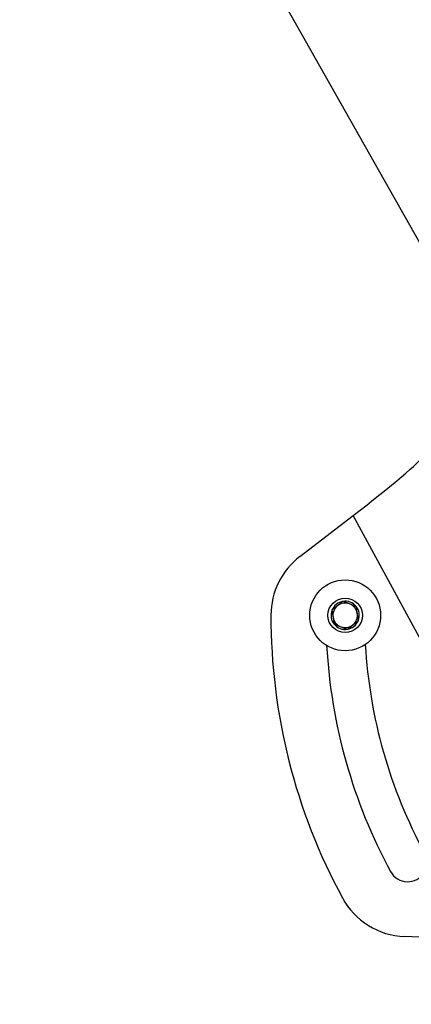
# Model space of a CAD drawing. Header units: inches. Extents: x 0.6 to 33.8, y 0 to 21.7.
# Tile 61 of 204: x 11.973 to 12.472, y 14.97 to 16.223. Entities that reach past the tile are written whole.
import ezdxf

# ---------------------------------------------------------------- set-up
doc = ezdxf.new("R2010")
doc.units = ezdxf.units.IN
doc.header["$MEASUREMENT"] = 0
doc.layers.add('FORMAT', color=7, linetype='Continuous')
doc.styles.add('SLDTEXTSTYLE3', font='TXT', dxfattribs={"width": 0.75})
doc.dimstyles.new('SLDDIMSTYLE0', dxfattribs={"dimtxt": 0.125, "dimasz": 0.13, "dimexe": 0, "dimexo": 0.0625, "dimgap": 0.03125, "dimtad": 0, "dimtih": 1, "dimtoh": 1, "dimdec": 1, "dimlfac": 4, "dimrnd": 1e-09, "dimzin": 12, "dimdsep": 46, "dimtxsty": 'SLDTEXTSTYLE3', "dimsah": 1, "dimcen": 0.09, "dimadec": 0, "dimazin": 3, "dimtfac": 1, "dimtdec": 1, "dimtofl": 0, "dimtmove": 0, "dimatfit": 3, "dimfxl": 0, "dimfrac": 2, "dimtolj": 1, "dimtzin": 12, "dimarcsym": 0})

# ---------------------------------------------------------------- blocks, each defined once
blk = doc.blocks.new('_D_1')
at = {"layer": 'FORMAT'}
for p, q in [((6.1417, 17.3401), (2.5482, 17.3401)), ((2.6732, 17.3401), (2.6732, 11.0747)), ((2.4885, 11.0493), (2.4504, 11.0493)), ((2.4504, 11.0493), (2.4504, 10.8509)), ((2.8579, 11.0493), (2.896, 11.0493)), ((2.896, 11.0493), (2.896, 10.8509)), ((2.4504, 10.8509), (2.4885, 10.8509)), ((2.896, 10.8509), (2.8579, 10.8509)), ((2.6732, 4.3985), (2.6732, 10.6639)), ((13.1545, 4.3985), (2.5482, 4.3985))]:
    blk.add_line(p, q, dxfattribs=at)
for points in [[(2.6732, 17.3401), (2.6532, 17.2101), (2.6932, 17.2101)], [(2.6732, 4.3985), (2.6932, 4.5285), (2.6532, 4.5285)]]:
    blk.add_solid(points, dxfattribs=at)
at = {"layer": 'FORMAT', "char_height": 0.125, "attachment_point": 1, "style": 'SLDTEXTSTYLE3'}
for s, insert in [('1315', (2.4885, 11.012)), ('51.8', (2.5115, 10.825))]:
    blk.add_mtext(s, dxfattribs=dict(at, insert=insert))

msp = doc.modelspace()

# ---------------------------------------------------------------- linework, layer by layer
at = {"color": 7, "linetype": 'Continuous'}
for p, q in [((12.2205, 16.4026), (12.5592, 15.8031)), ((12.3302, 15.54), (12.398, 15.5921)), ((12.6936, 15.0469), (12.398, 15.5921)), ((12.6936, 15.0469), (12.4633, 15.0564))]:
    msp.add_line(p, q, dxfattribs=at)
for radius in [0.0451, 0.0219]:
    msp.add_circle((12.3877, 15.4651), radius, dxfattribs=at)
for centre, radius, start, end in [((12.3877, 15.4651), 0.0945, 127.5235, 179.9133), ((12.3877, 15.4651), 0.018, 159.1229, 219.1229), ((12.3877, 15.4651), 0.018, 99.1229, 159.1229), ((12.3877, 15.4651), 0.0156, 129.1229, 189.1229), ((12.3877, 15.4651), 0.0156, 69.1229, 129.1229), ((12.3877, 15.4651), 0.018, 39.1229, 99.1229), ((12.3877, 15.4651), 0.0156, 9.1229, 69.1229), ((12.3877, 15.4651), 0.018, 339.1229, 39.1229), ((13.0452, 15.4641), 0.752, 179.9133, 208.4647), ((12.3877, 15.4651), 0.0156, 189.1229, 249.1229), ((12.3877, 15.4651), 0.018, 279.1229, 339.1229), ((12.3877, 15.4651), 0.0156, 309.1229, 9.1229), ((12.3877, 15.4651), 0.018, 219.1229, 279.1229), ((12.3877, 15.4651), 0.0156, 249.1229, 309.1229), ((13.0452, 15.4641), 0.6821, 183.1505, 208.4647), ((13.0452, 15.4641), 0.6329, 183.274, 208.4647), ((12.4672, 15.1507), 0.0246, 208.4647, 28.4647), ((12.4672, 15.1507), 0.0945, 208.4647, 267.6429)]:
    msp.add_arc(centre, radius, start, end, dxfattribs=at)
msp.add_ellipse((12.3952, 15.5974), major_axis=(0.0903, 0.0694), ratio=0.051751, start_param=4.704115, end_param=6.222552, dxfattribs=at)
for points, knots in [([(12.3849, 15.4829), (12.3829, 15.4813), (12.3795, 15.4785), (12.3745, 15.4745), (12.372, 15.4724), (12.3709, 15.4715)], [0, 0, 0, 0, 0.439118, 0.751368, 1, 1, 1, 1]), ([(12.3709, 15.4715), (12.3711, 15.4705), (12.3715, 15.4677), (12.3723, 15.4625), (12.3732, 15.4574), (12.3736, 15.4546), (12.3737, 15.4537)], [0, 0, 0, 0, 0.179904, 0.503491, 0.838685, 1, 1, 1, 1]), ([(12.4017, 15.4765), (12.3993, 15.4774), (12.3952, 15.479), (12.3892, 15.4813), (12.3862, 15.4824), (12.3849, 15.4829)], [0, 0, 0, 0, 0.439118, 0.751368, 1, 1, 1, 1]), ([(12.4046, 15.4587), (12.4045, 15.4596), (12.404, 15.4624), (12.4032, 15.4674), (12.4024, 15.4727), (12.4019, 15.4755), (12.4017, 15.4765)], [0, 0, 0, 0, 0.161315, 0.496509, 0.820096, 1, 1, 1, 1]), ([(12.3906, 15.4473), (12.3926, 15.4489), (12.396, 15.4517), (12.401, 15.4558), (12.4035, 15.4578), (12.4046, 15.4587)], [0, 0, 0, 0, 0.439118, 0.751368, 1, 1, 1, 1]), ([(12.3737, 15.4537), (12.3762, 15.4528), (12.3803, 15.4512), (12.3863, 15.4489), (12.3893, 15.4478), (12.3906, 15.4473)], [0, 0, 0, 0, 0.439118, 0.751368, 1, 1, 1, 1])]:
    msp.add_open_spline(points, degree=3, knots=knots, dxfattribs=at)

# ---------------------------------------------------------------- dimensions: what is measured, and where the dimension line sits
at = {"layer": 'FORMAT'}
dim = msp.add_linear_dim(base=(2.6732, 17.3401), p1=(13.2045, 4.3985), p2=(6.1917, 17.3401), angle=90, dimstyle='SLDDIMSTYLE0', dxfattribs=at)
dim.commit()
dim.dimension.update_dxf_attribs({"geometry": '_D_1', "text_midpoint": (2.6732, 10.8693), "dimtype": 160})

doc.saveas('drawing.dxf')
